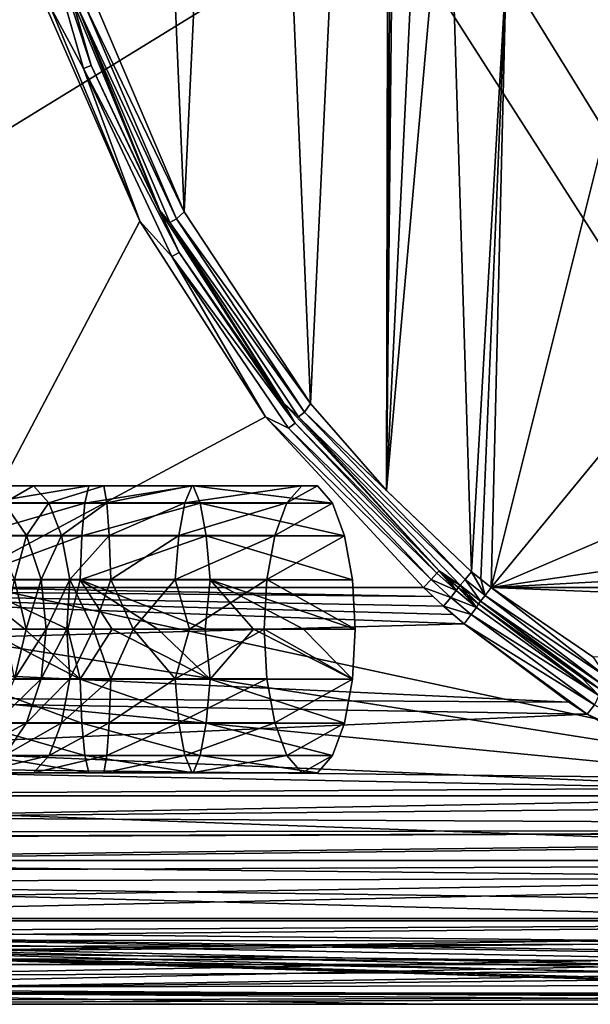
# Model space of a CAD drawing. Extents: x 0 to 500, y -78 to 1786.
# Tile 8 of 195: x 34 to 48, y -78 to -54. Entities that reach past the tile are written whole.
import ezdxf

# ---------------------------------------------------------------- set-up
doc = ezdxf.new("R2010")
doc.units = 0
doc.header["$LTSCALE"] = 52.148148
for name, color, linetype in [('308', 7, 'CONTINUOUS'), ('309', 7, 'CONTINUOUS'), ('311', 7, 'CONTINUOUS'), ('314', 7, 'CONTINUOUS'), ('318', 7, 'CONTINUOUS'), ('327', 7, 'CONTINUOUS'), ('328', 7, 'CONTINUOUS'), ('331', 7, 'CONTINUOUS'), ('337', 7, 'CONTINUOUS'), ('340', 7, 'CONTINUOUS'), ('341', 7, 'CONTINUOUS'), ('353', 7, 'CONTINUOUS'), ('354', 7, 'CONTINUOUS'), ('355', 7, 'CONTINUOUS'), ('356', 7, 'CONTINUOUS'), ('364', 7, 'CONTINUOUS'), ('429', 7, 'CONTINUOUS'), ('430', 7, 'CONTINUOUS'), ('432', 7, 'CONTINUOUS'), ('435', 7, 'CONTINUOUS'), ('441', 7, 'CONTINUOUS'), ('453', 7, 'CONTINUOUS'), ('462', 7, 'CONTINUOUS'), ('463', 7, 'CONTINUOUS'), ('464', 7, 'CONTINUOUS')]:
    doc.layers.add(name, color=color, linetype=linetype)

msp = doc.modelspace()

# ---------------------------------------------------------------- linework, layer by layer
at = {"layer": '308', "color": 7, "linetype": 'CONTINUOUS'}
for points in [[(32.443, -68, -20), (21, -22.405, -20), (37.075, -59.203, -20), (32.443, -68, -20)], [(37.075, -59.203, -20), (21, -22.405, -20), (34.929, -54.048, -20), (37.075, -59.203, -20)], [(40.092, -63.903, -20), (32.443, -68, -20), (37.075, -59.203, -20), (40.092, -63.903, -20)], [(43.885, -68, -20), (32.443, -68, -20), (40.092, -63.903, -20), (43.885, -68, -20)]]:
    msp.add_3dface(points, dxfattribs=at)
at = {"layer": '309', "color": 7, "linetype": 'CONTINUOUS'}
for points in [[(67.329, -78, -0.025), (6.003, -78, -0.025), (67.329, -78, -9.763), (67.329, -78, -0.025)], [(6.003, -78, -0.025), (21, -78, -10), (44.039, -78, -10), (6.003, -78, -0.025)], [(67.329, -78, -9.763), (6.003, -78, -0.025), (67.202, -78, -9.884), (67.329, -78, -9.763)], [(67.202, -78, -9.884), (6.003, -78, -0.025), (67.079, -78, -10), (67.202, -78, -9.884)], [(67.079, -78, -10), (6.003, -78, -0.025), (44.039, -78, -10), (67.079, -78, -10)]]:
    msp.add_3dface(points, dxfattribs=at)
at = {"layer": '311', "color": 7, "linetype": 'CONTINUOUS'}
for points in [[(100, -76, -0.025), (3, -76, -0.025), (100, -77, -0.025), (100, -76, -0.025)], [(67.879, -77.476, -0.025), (3, -76, -0.025), (67.861, -77.59, -0.025), (67.879, -77.476, -0.025)], [(3, -76, -0.025), (67.879, -77.476, -0.025), (67.953, -77.236, -0.025), (3, -76, -0.025)], [(67.861, -77.59, -0.025), (3, -76, -0.025), (67.792, -77.748, -0.025), (67.861, -77.59, -0.025)], [(67.792, -77.748, -0.025), (3, -76, -0.025), (67.6, -77.929, -0.025), (67.792, -77.748, -0.025)], [(67.6, -77.929, -0.025), (3, -76, -0.025), (67.469, -77.982, -0.025), (67.6, -77.929, -0.025)], [(67.469, -77.982, -0.025), (3, -76, -0.025), (67.329, -78, -0.025), (67.469, -77.982, -0.025)], [(67.329, -78, -0.025), (3, -76, -0.025), (6.003, -78, -0.025), (67.329, -78, -0.025)], [(100, -77, -0.025), (3, -76, -0.025), (68.378, -77, -0.025), (100, -77, -0.025)], [(68.378, -77, -0.025), (3, -76, -0.025), (68.135, -77.063, -0.025), (68.378, -77, -0.025)], [(68.135, -77.063, -0.025), (3, -76, -0.025), (67.953, -77.236, -0.025), (68.135, -77.063, -0.025)]]:
    msp.add_3dface(points, dxfattribs=at)
at = {"layer": '314', "color": 7, "linetype": 'CONTINUOUS'}
for points in [[(3, -76, -0.025), (100, -76, -0.025), (3, -76), (3, -76, -0.025)], [(3, -76), (100, -76, -0.025), (100, -76), (3, -76)]]:
    msp.add_3dface(points, dxfattribs=at)
at = {"layer": '318', "color": 7, "linetype": 'CONTINUOUS'}
for points in [[(21, -69.528, -19.883), (21, -68, -20), (44.856, -68.867, -19.962), (21, -69.528, -19.883)], [(21, -68, -20), (32.443, -68, -20), (44.113, -68.216, -19.998), (21, -68, -20)], [(44.856, -68.867, -19.962), (21, -68, -20), (44.589, -68.643, -19.979), (44.856, -68.867, -19.962)], [(44.589, -68.643, -19.979), (21, -68, -20), (44.357, -68.443, -19.99), (44.589, -68.643, -19.979)], [(44.357, -68.443, -19.99), (21, -68, -20), (44.113, -68.216, -19.998), (44.357, -68.443, -19.99)], [(32.443, -68, -20), (43.885, -68, -20), (44.113, -68.216, -19.998), (32.443, -68, -20)], [(47.366, -70.746, -19.616), (21, -69.528, -19.883), (44.856, -68.867, -19.962), (47.366, -70.746, -19.616)], [(21, -70.588, -19.659), (21, -69.528, -19.883), (47.366, -70.746, -19.616), (21, -70.588, -19.659)], [(21, -72.232, -19.061), (21, -70.588, -19.659), (47.803, -71.034, -19.529), (21, -72.232, -19.061)], [(47.803, -71.034, -19.529), (21, -70.588, -19.659), (47.366, -70.746, -19.616), (47.803, -71.034, -19.529)], [(50.457, -72.562, -18.899), (21, -72.232, -19.061), (47.803, -71.034, -19.529), (50.457, -72.562, -18.899)], [(21, -73, -18.66), (21, -72.232, -19.061), (50.96, -72.813, -18.765), (21, -73, -18.66)], [(50.96, -72.813, -18.765), (21, -72.232, -19.061), (50.457, -72.562, -18.899), (50.96, -72.813, -18.765)], [(54.303, -74.207, -17.841), (21, -73, -18.66), (50.96, -72.813, -18.765), (54.303, -74.207, -17.841)], [(21, -74.597, -17.515), (21, -73, -18.66), (54.303, -74.207, -17.841), (21, -74.597, -17.515)], [(56.475, -74.963, -17.177), (21, -74.597, -17.515), (54.303, -74.207, -17.841), (56.475, -74.963, -17.177)], [(21, -75.071, -17.071), (21, -74.597, -17.515), (56.475, -74.963, -17.177), (21, -75.071, -17.071)], [(58.272, -75.584, -16.518), (21, -75.071, -17.071), (56.475, -74.963, -17.177), (58.272, -75.584, -16.518)], [(21, -76.436, -15.369), (21, -75.071, -17.071), (59.758, -76.092, -15.875), (21, -76.436, -15.369)], [(59.758, -76.092, -15.875), (21, -75.071, -17.071), (58.272, -75.584, -16.518), (59.758, -76.092, -15.875)], [(60.983, -76.507, -15.256), (21, -76.436, -15.369), (59.758, -76.092, -15.875), (60.983, -76.507, -15.256)], [(21, -76.66, -15), (21, -76.436, -15.369), (60.983, -76.507, -15.256), (21, -76.66, -15)], [(62.808, -77.117, -14.109), (21, -76.66, -15), (60.983, -76.507, -15.256), (62.808, -77.117, -14.109)], [(21, -77.602, -12.795), (21, -76.66, -15), (64.065, -77.528, -13.037), (21, -77.602, -12.795)], [(64.065, -77.528, -13.037), (21, -76.66, -15), (62.808, -77.117, -14.109), (64.065, -77.528, -13.037)], [(21, -77.602, -12.795), (64.065, -77.528, -13.037), (65.475, -77.869, -11.611), (21, -77.602, -12.795)], [(21, -77.659, -12.588), (21, -77.602, -12.795), (65.475, -77.869, -11.611), (21, -77.659, -12.588)], [(21, -78, -10), (21, -77.659, -12.588), (44.039, -78, -10), (21, -78, -10)], [(21, -77.659, -12.588), (67.079, -78, -10), (44.039, -78, -10), (21, -77.659, -12.588)], [(67.079, -78, -10), (21, -77.659, -12.588), (65.475, -77.869, -11.611), (67.079, -78, -10)]]:
    msp.add_3dface(points, dxfattribs=at)
at = {"layer": '327', "color": 7, "linetype": 'CONTINUOUS'}
for points in [[(100.604, -16.006), (3, -14.041), (100, -76), (100.604, -16.006)], [(3, -14.041), (3, -76), (100, -76), (3, -14.041)]]:
    msp.add_3dface(points, dxfattribs=at)
at = {"layer": '328', "color": 7, "linetype": 'CONTINUOUS'}
for points in [[(43.432, -22.856, -19), (44, -45, -19), (42.994, -65.669, -19), (43.432, -22.856, -19)], [(43.26, -23.022, -19), (43.432, -22.856, -19), (42.994, -65.669, -19), (43.26, -23.022, -19)], [(43.084, -23.194, -19), (43.26, -23.022, -19), (42.994, -65.669, -19), (43.084, -23.194, -19)], [(39.633, -27.49, -19), (43.084, -23.194, -19), (41.174, -63.583, -19), (39.633, -27.49, -19)], [(41.174, -63.583, -19), (43.084, -23.194, -19), (42.994, -65.669, -19), (41.174, -63.583, -19)], [(37.006, -32.334, -19), (39.633, -27.49, -19), (38.144, -58.98, -19), (37.006, -32.334, -19)], [(38.144, -58.98, -19), (39.633, -27.49, -19), (41.174, -63.583, -19), (38.144, -58.98, -19)], [(35.986, -53.91, -19), (37.006, -32.334, -19), (38.144, -58.98, -19), (35.986, -53.91, -19)], [(44, -45, -19), (44.463, -49.139, -19), (42.994, -65.669, -19), (44, -45, -19)], [(42.994, -65.669, -19), (44.463, -49.139, -19), (45.035, -67.619, -19), (42.994, -65.669, -19)], [(44.463, -49.139, -19), (45.866, -53.193, -19), (45.035, -67.619, -19), (44.463, -49.139, -19)], [(45.035, -67.619, -19), (45.866, -53.193, -19), (45.256, -67.799, -19), (45.035, -67.619, -19)], [(45.256, -67.799, -19), (45.866, -53.193, -19), (45.506, -68, -19), (45.256, -67.799, -19)], [(45.866, -53.193, -19), (48.24, -57.053, -19), (45.506, -68, -19), (45.866, -53.193, -19)], [(48.24, -57.053, -19), (51.614, -60.566, -19), (45.506, -68, -19), (48.24, -57.053, -19)], [(51.614, -60.566, -19), (55.967, -63.527, -19), (45.506, -68, -19), (51.614, -60.566, -19)], [(55.967, -63.527, -19), (61.178, -65.698, -19), (45.506, -68, -19), (55.967, -63.527, -19)], [(61.178, -65.698, -19), (66.988, -66.852, -19), (45.506, -68, -19), (61.178, -65.698, -19)], [(45.506, -68, -19), (66.988, -66.852, -19), (72.753, -68, -19), (45.506, -68, -19)]]:
    msp.add_3dface(points, dxfattribs=at)
at = {"layer": '331', "color": 7, "linetype": 'CONTINUOUS'}
for points in [[(45.506, -68, -19), (72.753, -68, -19), (100, -70.195, -18.728), (45.506, -68, -19)], [(45.506, -68, -19), (100, -70.195, -18.728), (47.943, -69.662, -18.845), (45.506, -68, -19)]]:
    msp.add_3dface(points, dxfattribs=at)
at = {"layer": '337', "color": 7, "linetype": 'CONTINUOUS'}
for points in [[(35.452, -53.882, -19.476), (35.597, -54.09, -19.237), (37.561, -58.948, -19.476), (35.452, -53.882, -19.476)], [(37.958, -59.149, -19.063), (35.597, -54.09, -19.237), (35.77, -54.033, -19.063), (37.958, -59.149, -19.063)], [(35.597, -54.09, -19.237), (37.799, -59.236, -19.237), (37.561, -58.948, -19.476), (35.597, -54.09, -19.237)], [(37.799, -59.236, -19.237), (35.597, -54.09, -19.237), (37.958, -59.149, -19.063), (37.799, -59.236, -19.237)], [(35.986, -53.91, -19), (38.144, -58.98, -19), (35.77, -54.033, -19.063), (35.986, -53.91, -19)], [(38.144, -58.98, -19), (37.958, -59.149, -19.063), (35.77, -54.033, -19.063), (38.144, -58.98, -19)], [(37.561, -58.948, -19.476), (37.799, -59.236, -19.237), (40.526, -63.566, -19.476), (37.561, -58.948, -19.476)], [(38.144, -58.98, -19), (41.174, -63.583, -19), (37.958, -59.149, -19.063), (38.144, -58.98, -19)], [(41.027, -63.789, -19.063), (37.799, -59.236, -19.237), (37.958, -59.149, -19.063), (41.027, -63.789, -19.063)], [(37.799, -59.236, -19.237), (40.886, -63.904, -19.237), (40.526, -63.566, -19.476), (37.799, -59.236, -19.237)], [(40.886, -63.904, -19.237), (37.799, -59.236, -19.237), (41.027, -63.789, -19.063), (40.886, -63.904, -19.237)], [(41.174, -63.583, -19), (41.027, -63.789, -19.063), (37.958, -59.149, -19.063), (41.174, -63.583, -19)], [(40.886, -63.904, -19.237), (44.254, -67.593, -19.476), (40.526, -63.566, -19.476), (40.886, -63.904, -19.237)], [(44.878, -67.804, -19.063), (40.886, -63.904, -19.237), (41.027, -63.789, -19.063), (44.878, -67.804, -19.063)], [(41.174, -63.583, -19), (42.994, -65.669, -19), (41.027, -63.789, -19.063), (41.174, -63.583, -19)], [(42.994, -65.669, -19), (45.035, -67.619, -19), (41.027, -63.789, -19.063), (42.994, -65.669, -19)], [(41.027, -63.789, -19.063), (45.035, -67.619, -19), (44.88, -67.802, -19.062), (41.027, -63.789, -19.063)], [(44.878, -67.804, -19.063), (41.027, -63.789, -19.063), (44.88, -67.802, -19.062), (44.878, -67.804, -19.063)], [(44.76, -67.943, -19.237), (44.254, -67.593, -19.476), (40.886, -63.904, -19.237), (44.76, -67.943, -19.237)], [(44.76, -67.943, -19.237), (40.886, -63.904, -19.237), (44.762, -67.941, -19.233), (44.76, -67.943, -19.237)], [(44.762, -67.941, -19.233), (40.886, -63.904, -19.237), (44.878, -67.804, -19.063), (44.762, -67.941, -19.233)], [(44.476, -67.791, -19.475), (44.254, -67.593, -19.476), (44.76, -67.943, -19.237), (44.476, -67.791, -19.475)], [(44.712, -67.999, -19.472), (44.476, -67.791, -19.475), (44.76, -67.943, -19.237), (44.712, -67.999, -19.472)]]:
    msp.add_3dface(points, dxfattribs=at)
at = {"layer": '340', "color": 7, "linetype": 'CONTINUOUS'}
for points in [[(45.506, -68, -19), (48.28, -70.151, -18.803), (45.358, -68.187, -19.06), (45.506, -68, -19)], [(45.506, -68, -19), (47.943, -69.662, -18.845), (48.28, -70.151, -18.803), (45.506, -68, -19)], [(45.358, -68.187, -19.06), (48.178, -70.332, -18.933), (45.246, -68.328, -19.227), (45.358, -68.187, -19.06)], [(48.28, -70.151, -18.803), (48.178, -70.332, -18.933), (45.358, -68.187, -19.06), (48.28, -70.151, -18.803)], [(47.668, -70.154, -19.218), (45.197, -68.39, -19.459), (45.246, -68.328, -19.227), (47.668, -70.154, -19.218)], [(48.1, -70.427, -19.15), (47.668, -70.154, -19.218), (45.246, -68.328, -19.227), (48.1, -70.427, -19.15)], [(48.178, -70.332, -18.933), (48.1, -70.427, -19.15), (45.246, -68.328, -19.227), (48.178, -70.332, -18.933)]]:
    msp.add_3dface(points, dxfattribs=at)
at = {"layer": '341', "color": 7, "linetype": 'CONTINUOUS'}
for points in [[(44.762, -67.941, -19.233), (44.878, -67.804, -19.063), (45.246, -68.328, -19.227), (44.762, -67.941, -19.233)], [(44.878, -67.804, -19.063), (44.88, -67.802, -19.062), (45.246, -68.328, -19.227), (44.878, -67.804, -19.063)], [(44.88, -67.802, -19.062), (45.035, -67.619, -19), (45.358, -68.187, -19.06), (44.88, -67.802, -19.062)], [(44.88, -67.802, -19.062), (45.358, -68.187, -19.06), (45.246, -68.328, -19.227), (44.88, -67.802, -19.062)], [(45.035, -67.619, -19), (45.256, -67.799, -19), (45.358, -68.187, -19.06), (45.035, -67.619, -19)], [(45.256, -67.799, -19), (45.506, -68, -19), (45.358, -68.187, -19.06), (45.256, -67.799, -19)], [(44.712, -67.999, -19.472), (44.76, -67.943, -19.237), (44.938, -68.184, -19.467), (44.712, -67.999, -19.472)], [(44.76, -67.943, -19.237), (44.762, -67.941, -19.233), (45.197, -68.39, -19.459), (44.76, -67.943, -19.237)], [(44.76, -67.943, -19.237), (45.197, -68.39, -19.459), (44.938, -68.184, -19.467), (44.76, -67.943, -19.237)], [(45.197, -68.39, -19.459), (44.762, -67.941, -19.233), (45.246, -68.328, -19.227), (45.197, -68.39, -19.459)]]:
    msp.add_3dface(points, dxfattribs=at)
at = {"layer": '353', "color": 7, "linetype": 'CONTINUOUS'}
for points in [[(35.914, -55.468, -19.74), (34.35, -50.748, -19.931), (34.546, -50.708, -19.74), (35.914, -55.468, -19.74)], [(35.727, -55.539, -19.931), (34.929, -54.048, -20), (34.35, -50.748, -19.931), (35.727, -55.539, -19.931)], [(35.727, -55.539, -19.931), (34.35, -50.748, -19.931), (35.914, -55.468, -19.74), (35.727, -55.539, -19.931)], [(35.452, -53.882, -19.476), (35.914, -55.468, -19.74), (34.546, -50.708, -19.74), (35.452, -53.882, -19.476)], [(37.075, -59.203, -20), (34.929, -54.048, -20), (35.727, -55.539, -19.931), (37.075, -59.203, -20)], [(35.452, -53.882, -19.476), (37.561, -58.948, -19.476), (35.914, -55.468, -19.74), (35.452, -53.882, -19.476)], [(38.017, -59.953, -19.74), (35.727, -55.539, -19.931), (35.914, -55.468, -19.74), (38.017, -59.953, -19.74)], [(37.561, -58.948, -19.476), (38.017, -59.953, -19.74), (35.914, -55.468, -19.74), (37.561, -58.948, -19.476)], [(37.843, -60.052, -19.931), (37.075, -59.203, -20), (35.727, -55.539, -19.931), (37.843, -60.052, -19.931)], [(37.843, -60.052, -19.931), (35.727, -55.539, -19.931), (38.017, -59.953, -19.74), (37.843, -60.052, -19.931)], [(37.561, -58.948, -19.476), (40.526, -63.566, -19.476), (38.017, -59.953, -19.74), (37.561, -58.948, -19.476)], [(40.092, -63.903, -20), (37.075, -59.203, -20), (37.843, -60.052, -19.931), (40.092, -63.903, -20)], [(40.802, -64.049, -19.74), (37.843, -60.052, -19.931), (38.017, -59.953, -19.74), (40.802, -64.049, -19.74)], [(40.526, -63.566, -19.476), (40.802, -64.049, -19.74), (38.017, -59.953, -19.74), (40.526, -63.566, -19.476)], [(40.646, -64.174, -19.931), (40.092, -63.903, -20), (37.843, -60.052, -19.931), (40.646, -64.174, -19.931)], [(40.646, -64.174, -19.931), (37.843, -60.052, -19.931), (40.802, -64.049, -19.74), (40.646, -64.174, -19.931)], [(40.526, -63.566, -19.476), (44.254, -67.593, -19.476), (40.802, -64.049, -19.74), (40.526, -63.566, -19.476)], [(43.885, -68, -20), (40.092, -63.903, -20), (44.065, -67.802, -19.931), (43.885, -68, -20)], [(44.065, -67.802, -19.931), (40.092, -63.903, -20), (40.646, -64.174, -19.931), (44.065, -67.802, -19.931)], [(44.199, -67.653, -19.74), (40.646, -64.174, -19.931), (40.802, -64.049, -19.74), (44.199, -67.653, -19.74)], [(44.065, -67.802, -19.931), (40.646, -64.174, -19.931), (44.199, -67.653, -19.74), (44.065, -67.802, -19.931)], [(44.254, -67.593, -19.476), (44.199, -67.653, -19.74), (40.802, -64.049, -19.74), (44.254, -67.593, -19.476)]]:
    msp.add_3dface(points, dxfattribs=at)
at = {"layer": '354', "color": 7, "linetype": 'CONTINUOUS'}
for points in [[(43.885, -68, -20), (44.065, -67.802, -19.931), (44.533, -68.233, -19.928), (43.885, -68, -20)], [(44.065, -67.802, -19.931), (44.199, -67.653, -19.74), (44.663, -68.071, -19.738), (44.065, -67.802, -19.931)], [(44.533, -68.233, -19.928), (44.065, -67.802, -19.931), (44.663, -68.071, -19.738), (44.533, -68.233, -19.928)], [(44.199, -67.653, -19.74), (44.254, -67.593, -19.476), (44.663, -68.071, -19.738), (44.199, -67.653, -19.74)], [(44.254, -67.593, -19.476), (44.476, -67.791, -19.475), (44.663, -68.071, -19.738), (44.254, -67.593, -19.476)], [(44.476, -67.791, -19.475), (44.712, -67.999, -19.472), (44.663, -68.071, -19.738), (44.476, -67.791, -19.475)], [(43.885, -68, -20), (44.357, -68.443, -19.99), (44.113, -68.216, -19.998), (43.885, -68, -20)], [(44.357, -68.443, -19.99), (43.885, -68, -20), (44.533, -68.233, -19.928), (44.357, -68.443, -19.99)]]:
    msp.add_3dface(points, dxfattribs=at)
at = {"layer": '355', "color": 7, "linetype": 'CONTINUOUS'}
for points in [[(44.663, -68.071, -19.738), (44.712, -67.999, -19.472), (45.149, -68.473, -19.725), (44.663, -68.071, -19.738)], [(44.712, -67.999, -19.472), (44.938, -68.184, -19.467), (45.149, -68.473, -19.725), (44.712, -67.999, -19.472)], [(44.357, -68.443, -19.99), (44.533, -68.233, -19.928), (45.025, -68.648, -19.909), (44.357, -68.443, -19.99)], [(44.533, -68.233, -19.928), (44.663, -68.071, -19.738), (45.149, -68.473, -19.725), (44.533, -68.233, -19.928)], [(45.025, -68.648, -19.909), (44.533, -68.233, -19.928), (45.149, -68.473, -19.725), (45.025, -68.648, -19.909)], [(44.938, -68.184, -19.467), (45.197, -68.39, -19.459), (45.149, -68.473, -19.725), (44.938, -68.184, -19.467)], [(44.856, -68.867, -19.962), (44.589, -68.643, -19.979), (44.357, -68.443, -19.99), (44.856, -68.867, -19.962)], [(44.856, -68.867, -19.962), (44.357, -68.443, -19.99), (45.025, -68.648, -19.909), (44.856, -68.867, -19.962)]]:
    msp.add_3dface(points, dxfattribs=at)
at = {"layer": '356', "color": 7, "linetype": 'CONTINUOUS'}
for points in [[(45.025, -68.648, -19.909), (45.149, -68.473, -19.725), (48.089, -70.589, -19.385), (45.025, -68.648, -19.909)], [(45.149, -68.473, -19.725), (45.197, -68.39, -19.459), (48.089, -70.589, -19.385), (45.149, -68.473, -19.725)], [(45.197, -68.39, -19.459), (47.668, -70.154, -19.218), (48.089, -70.589, -19.385), (45.197, -68.39, -19.459)], [(44.856, -68.867, -19.962), (45.025, -68.648, -19.909), (47.981, -70.811, -19.524), (44.856, -68.867, -19.962)], [(47.981, -70.811, -19.524), (45.025, -68.648, -19.909), (48.089, -70.589, -19.385), (47.981, -70.811, -19.524)], [(47.803, -71.034, -19.529), (47.366, -70.746, -19.616), (44.856, -68.867, -19.962), (47.803, -71.034, -19.529)], [(47.803, -71.034, -19.529), (44.856, -68.867, -19.962), (47.981, -70.811, -19.524), (47.803, -71.034, -19.529)], [(47.668, -70.154, -19.218), (48.1, -70.427, -19.15), (48.089, -70.589, -19.385), (47.668, -70.154, -19.218)], [(47.803, -71.034, -19.529), (47.981, -70.811, -19.524), (51.126, -72.584, -18.808), (47.803, -71.034, -19.529)], [(50.96, -72.813, -18.765), (50.457, -72.562, -18.899), (47.803, -71.034, -19.529), (50.96, -72.813, -18.765)], [(50.96, -72.813, -18.765), (47.803, -71.034, -19.529), (51.126, -72.584, -18.808), (50.96, -72.813, -18.765)]]:
    msp.add_3dface(points, dxfattribs=at)
at = {"layer": '364', "color": 7, "linetype": 'CONTINUOUS'}
msp.add_3dface([(48.24, -57.053, -19), (45.866, -53.193, -19), (48.663, -54.156, -17), (48.24, -57.053, -19)], dxfattribs=at)
at = {"layer": '429', "color": 7, "linetype": 'CONTINUOUS'}
for points in [[(31.067, -67.493, 20), (56.583, -73, 20), (21, -17.404, 20), (31.067, -67.493, 20)], [(21, -17.404, 20), (56.583, -73, 20), (60.772, -18.205, 20), (21, -17.404, 20)], [(31.314, -69.004, 20), (56.583, -73, 20), (31.067, -67.493, 20), (31.314, -69.004, 20)], [(31.064, -70.514, 20), (56.583, -73, 20), (31.314, -69.004, 20), (31.064, -70.514, 20)], [(30.334, -71.888, 20), (56.583, -73, 20), (31.064, -70.514, 20), (30.334, -71.888, 20)], [(29.165, -73, 20), (56.583, -73, 20), (30.334, -71.888, 20), (29.165, -73, 20)]]:
    msp.add_3dface(points, dxfattribs=at)
at = {"layer": '430', "color": 7, "linetype": 'CONTINUOUS'}
for points in [[(6, -78, 0.025), (100, -78, 0.025), (6.131, -78, 1.981), (6, -78, 0.025)], [(100, -78, 0.025), (6.517, -78, 3.902), (6.131, -78, 1.981), (100, -78, 0.025)], [(100, -78, 0.025), (7.149, -78, 5.758), (6.517, -78, 3.902), (100, -78, 0.025)], [(100, -78, 0.025), (8.018, -78, 7.514), (7.149, -78, 5.758), (100, -78, 0.025)], [(100, -78, 0.025), (9.109, -78, 9.143), (8.018, -78, 7.514), (100, -78, 0.025)], [(100, -78, 0.025), (10.402, -78, 10.615), (9.109, -78, 9.143), (100, -78, 0.025)], [(100, -78, 0.025), (11.877, -78, 11.907), (10.402, -78, 10.615), (100, -78, 0.025)], [(100, -78, 0.025), (13.507, -78, 12.995), (11.877, -78, 11.907), (100, -78, 0.025)], [(100, -78, 0.025), (15.266, -78, 13.861), (13.507, -78, 12.995), (100, -78, 0.025)], [(100, -78, 0.025), (17.122, -78, 14.49), (15.266, -78, 13.861), (100, -78, 0.025)], [(100, -78, 0.025), (19.044, -78, 14.872), (17.122, -78, 14.49), (100, -78, 0.025)], [(100, -78, 0.025), (21, -78, 15), (19.044, -78, 14.872), (100, -78, 0.025)], [(21, -78, 15), (100, -78, 0.025), (52.5, -78, 15), (21, -78, 15)]]:
    msp.add_3dface(points, dxfattribs=at)
at = {"layer": '432', "color": 7, "linetype": 'CONTINUOUS'}
for points in [[(3, -76, 0.025), (100, -76, 0.025), (3.064, -77.047, 0.025), (3, -76, 0.025)], [(3.064, -77.047, 0.025), (100, -76, 0.025), (4.459, -77.757, 0.025), (3.064, -77.047, 0.025)], [(4.459, -77.757, 0.025), (100, -76, 0.025), (6, -78, 0.025), (4.459, -77.757, 0.025)], [(6, -78, 0.025), (100, -76, 0.025), (100, -76.5, 0.025), (6, -78, 0.025)], [(100, -78, 0.025), (6, -78, 0.025), (100, -76.5, 0.025), (100, -78, 0.025)]]:
    msp.add_3dface(points, dxfattribs=at)
at = {"layer": '435', "color": 7, "linetype": 'CONTINUOUS'}
for points in [[(100, -76, 0.025), (3, -76, 0.025), (100, -76), (100, -76, 0.025)], [(3, -76, 0.025), (3, -76), (100, -76), (3, -76, 0.025)]]:
    msp.add_3dface(points, dxfattribs=at)
at = {"layer": '441', "color": 7, "linetype": 'CONTINUOUS'}
for points in [[(84, -73, 20), (56.583, -73, 20), (28.213, -73.516, 19.973), (84, -73, 20)], [(84, -73, 20), (28.213, -73.516, 19.973), (84, -73.787, 19.938), (84, -73, 20)], [(56.583, -73, 20), (29.165, -73, 20), (28.213, -73.516, 19.973), (56.583, -73, 20)], [(28.213, -73.516, 19.973), (27.032, -73.871, 19.924), (84, -73.787, 19.938), (28.213, -73.516, 19.973)], [(25.673, -74, 19.899), (21, -74.545, 19.755), (84, -73.787, 19.938), (25.673, -74, 19.899)], [(84, -73.787, 19.938), (21, -74.545, 19.755), (84, -74.55, 19.754), (84, -73.787, 19.938)], [(26.23, -73.979, 19.903), (25.673, -74, 19.899), (84, -73.787, 19.938), (26.23, -73.979, 19.903)], [(27.032, -73.871, 19.924), (26.23, -73.979, 19.903), (84, -73.787, 19.938), (27.032, -73.871, 19.924)], [(21, -74.545, 19.755), (21, -74.82, 19.657), (84, -74.55, 19.754), (21, -74.545, 19.755)], [(21, -75.587, 19.279), (21, -75.94, 19.044), (84, -74.55, 19.754), (21, -75.587, 19.279)], [(84, -74.55, 19.754), (21, -75.94, 19.044), (84, -75.942, 19.043), (84, -74.55, 19.754)], [(21, -74.82, 19.657), (21, -75.587, 19.279), (84, -74.55, 19.754), (21, -74.82, 19.657)], [(21, -75.94, 19.044), (21, -76.278, 18.776), (84, -75.942, 19.043), (21, -75.94, 19.044)], [(21, -76.278, 18.776), (21, -76.873, 18.162), (84, -75.942, 19.043), (21, -76.278, 18.776)], [(84, -75.942, 19.043), (21, -76.873, 18.162), (84, -77.046, 17.937), (84, -75.942, 19.043)], [(21, -76.873, 18.162), (21, -77.047, 17.936), (84, -77.046, 17.937), (21, -76.873, 18.162)], [(21, -77.355, 17.456), (21, -77.71, 16.679), (84, -77.046, 17.937), (21, -77.355, 17.456)], [(84, -77.046, 17.937), (21, -77.71, 16.679), (84, -77.755, 16.545), (84, -77.046, 17.937)], [(21, -77.047, 17.936), (21, -77.355, 17.456), (84, -77.046, 17.937), (21, -77.047, 17.936)], [(21, -77.71, 16.679), (21, -77.757, 16.541), (84, -77.755, 16.545), (21, -77.71, 16.679)], [(21, -77.927, 15.852), (21, -78, 15), (84, -77.755, 16.545), (21, -77.927, 15.852)], [(21, -78, 15), (52.5, -78, 15), (84, -77.755, 16.545), (21, -78, 15)], [(21, -77.757, 16.541), (21, -77.927, 15.852), (84, -77.755, 16.545), (21, -77.757, 16.541)]]:
    msp.add_3dface(points, dxfattribs=at)
at = {"layer": '453', "color": 7, "linetype": 'CONTINUOUS'}
for points in [[(3, -14.041), (100.604, -16.006), (3, -76), (3, -14.041)], [(3, -76), (100.604, -16.006), (100, -76), (3, -76)]]:
    msp.add_3dface(points, dxfattribs=at)
at = {"layer": '462', "color": 7, "linetype": 'CONTINUOUS'}
for points in [[(40.962, -65.553, 29.976), (41.341, -65.554, 31.132), (40.605, -65.968, 28.889), (40.962, -65.553, 29.976)], [(41.341, -65.554, 31.132), (41.697, -65.972, 32.218), (40.605, -65.968, 28.889), (41.341, -65.554, 31.132)], [(40.605, -65.968, 28.889), (41.697, -65.972, 32.218), (40.314, -66.749, 28.003), (40.605, -65.968, 28.889)], [(41.697, -65.972, 32.218), (41.988, -66.756, 33.102), (40.314, -66.749, 28.003), (41.697, -65.972, 32.218)], [(40.314, -66.749, 28.003), (41.988, -66.756, 33.102), (40.124, -67.803, 27.425), (40.314, -66.749, 28.003)], [(41.988, -66.756, 33.102), (42.177, -67.811, 33.678), (40.124, -67.803, 27.425), (41.988, -66.756, 33.102)], [(40.124, -67.803, 27.425), (42.241, -69, 33.875), (40.059, -69, 27.225), (40.124, -67.803, 27.425)], [(42.177, -67.811, 33.678), (42.241, -69, 33.875), (40.124, -67.803, 27.425), (42.177, -67.811, 33.678)], [(40.059, -69, 27.225), (42.241, -69, 33.875), (42.176, -70.197, 33.675), (40.059, -69, 27.225)], [(40.123, -70.189, 27.422), (40.059, -69, 27.225), (42.176, -70.197, 33.675), (40.123, -70.189, 27.422)], [(40.312, -71.244, 27.998), (40.123, -70.189, 27.422), (42.176, -70.197, 33.675), (40.312, -71.244, 27.998)], [(41.986, -71.251, 33.097), (40.312, -71.244, 27.998), (42.176, -70.197, 33.675), (41.986, -71.251, 33.097)], [(40.603, -72.028, 28.882), (40.312, -71.244, 27.998), (41.986, -71.251, 33.097), (40.603, -72.028, 28.882)], [(41.695, -72.032, 32.211), (40.603, -72.028, 28.882), (41.986, -71.251, 33.097), (41.695, -72.032, 32.211)], [(40.959, -72.446, 29.968), (40.603, -72.028, 28.882), (41.695, -72.032, 32.211), (40.959, -72.446, 29.968)], [(41.338, -72.447, 31.124), (40.959, -72.446, 29.968), (41.695, -72.032, 32.211), (41.338, -72.447, 31.124)]]:
    msp.add_3dface(points, dxfattribs=at)
at = {"layer": '463', "color": 7, "linetype": 'CONTINUOUS'}
for points in [[(35.645, -70.197, 34.605), (33.332, -69, 34.348), (32.835, -70.197, 33.944), (35.645, -70.197, 34.605)], [(34.32, -69, 34.616), (33.332, -69, 34.348), (35.645, -70.197, 34.605), (34.32, -69, 34.616)], [(34.352, -69, 26.946), (34.073, -70.189, 26.952), (33.85, -69, 26.333), (34.352, -69, 26.946)], [(34.709, -70.189, 27.528), (34.073, -70.189, 26.952), (34.828, -69, 27.358), (34.709, -70.189, 27.528)], [(34.828, -69, 27.358), (34.073, -70.189, 26.952), (34.352, -69, 26.946), (34.828, -69, 27.358)], [(35.35, -69, 34.787), (34.32, -69, 34.616), (35.645, -70.197, 34.605), (35.35, -69, 34.787)], [(35.398, -70.189, 27.878), (34.709, -70.189, 27.528), (35.325, -69, 27.628), (35.398, -70.189, 27.878)], [(35.325, -69, 27.628), (34.709, -70.189, 27.528), (34.828, -69, 27.358), (35.325, -69, 27.628)], [(35.969, -69, 27.807), (35.398, -70.189, 27.878), (35.325, -69, 27.628), (35.969, -69, 27.807)], [(36.416, -69, 34.861), (35.35, -69, 34.787), (35.645, -70.197, 34.605), (36.416, -69, 34.861)], [(36.384, -70.189, 28.063), (35.398, -70.189, 27.878), (35.969, -69, 27.807), (36.384, -70.189, 28.063)], [(38.761, -70.197, 34.501), (36.416, -69, 34.861), (35.645, -70.197, 34.605), (38.761, -70.197, 34.501)], [(36.916, -69, 27.862), (36.384, -70.189, 28.063), (35.969, -69, 27.807), (36.916, -69, 27.862)], [(37.921, -70.189, 27.973), (36.384, -70.189, 28.063), (36.916, -69, 27.862), (37.921, -70.189, 27.973)], [(37.513, -69, 34.842), (36.416, -69, 34.861), (38.761, -70.197, 34.501), (37.513, -69, 34.842)], [(38.267, -69, 27.701), (37.921, -70.189, 27.973), (36.916, -69, 27.862), (38.267, -69, 27.701)], [(38.641, -69, 34.731), (37.513, -69, 34.842), (38.761, -70.197, 34.501), (38.641, -69, 34.731)], [(40.059, -69, 27.225), (40.123, -70.189, 27.422), (37.921, -70.189, 27.973), (40.059, -69, 27.225)], [(40.059, -69, 27.225), (37.921, -70.189, 27.973), (38.267, -69, 27.701), (40.059, -69, 27.225)], [(39.802, -69, 34.533), (38.641, -69, 34.731), (38.761, -70.197, 34.501), (39.802, -69, 34.533)], [(42.176, -70.197, 33.675), (39.802, -69, 34.533), (38.761, -70.197, 34.501), (42.176, -70.197, 33.675)], [(39.802, -69, 34.533), (42.176, -70.197, 33.675), (41, -69, 34.247), (39.802, -69, 34.533)], [(42.176, -70.197, 33.675), (42.241, -69, 33.875), (41, -69, 34.247), (42.176, -70.197, 33.675)], [(35.645, -70.197, 34.605), (32.835, -70.197, 33.944), (35.689, -71.251, 33.998), (35.645, -70.197, 34.605)], [(35.689, -71.251, 33.998), (32.835, -70.197, 33.944), (33.044, -71.251, 33.372), (35.689, -71.251, 33.998)], [(34.363, -71.244, 28.026), (33.62, -71.244, 27.354), (34.709, -70.189, 27.528), (34.363, -71.244, 28.026)], [(34.709, -70.189, 27.528), (33.62, -71.244, 27.354), (34.073, -70.189, 26.952), (34.709, -70.189, 27.528)], [(35.201, -71.244, 28.451), (34.363, -71.244, 28.026), (35.398, -70.189, 27.878), (35.201, -71.244, 28.451)], [(35.398, -70.189, 27.878), (34.363, -71.244, 28.026), (34.709, -70.189, 27.528), (35.398, -70.189, 27.878)], [(36.345, -71.244, 28.667), (35.201, -71.244, 28.451), (36.384, -70.189, 28.063), (36.345, -71.244, 28.667)], [(36.384, -70.189, 28.063), (35.201, -71.244, 28.451), (35.398, -70.189, 27.878), (36.384, -70.189, 28.063)], [(38.761, -70.197, 34.501), (35.645, -70.197, 34.605), (38.667, -71.251, 33.9), (38.761, -70.197, 34.501)], [(38.667, -71.251, 33.9), (35.645, -70.197, 34.605), (35.689, -71.251, 33.998), (38.667, -71.251, 33.9)], [(38.014, -71.244, 28.572), (36.345, -71.244, 28.667), (37.921, -70.189, 27.973), (38.014, -71.244, 28.572)], [(37.921, -70.189, 27.973), (36.345, -71.244, 28.667), (36.384, -70.189, 28.063), (37.921, -70.189, 27.973)], [(40.123, -70.189, 27.422), (38.014, -71.244, 28.572), (37.921, -70.189, 27.973), (40.123, -70.189, 27.422)], [(40.123, -70.189, 27.422), (40.312, -71.244, 27.998), (38.014, -71.244, 28.572), (40.123, -70.189, 27.422)], [(41.986, -71.251, 33.097), (38.761, -70.197, 34.501), (38.667, -71.251, 33.9), (41.986, -71.251, 33.097)], [(41.986, -71.251, 33.097), (42.176, -70.197, 33.675), (38.761, -70.197, 34.501), (41.986, -71.251, 33.097)], [(33.831, -72.028, 28.789), (32.924, -72.028, 27.972), (34.363, -71.244, 28.026), (33.831, -72.028, 28.789)], [(34.363, -71.244, 28.026), (32.924, -72.028, 27.972), (33.62, -71.244, 27.354), (34.363, -71.244, 28.026)], [(35.689, -71.251, 33.998), (33.044, -71.251, 33.372), (35.761, -72.032, 33.068), (35.689, -71.251, 33.998)], [(35.761, -72.032, 33.068), (33.044, -71.251, 33.372), (33.372, -72.032, 32.499), (35.761, -72.032, 33.068)], [(34.899, -72.028, 29.331), (33.831, -72.028, 28.789), (35.201, -71.244, 28.451), (34.899, -72.028, 29.331)], [(35.201, -71.244, 28.451), (33.831, -72.028, 28.789), (34.363, -71.244, 28.026), (35.201, -71.244, 28.451)], [(36.286, -72.028, 29.596), (34.899, -72.028, 29.331), (36.345, -71.244, 28.667), (36.286, -72.028, 29.596)], [(36.345, -71.244, 28.667), (34.899, -72.028, 29.331), (35.201, -71.244, 28.451), (36.345, -71.244, 28.667)], [(38.667, -71.251, 33.9), (35.689, -71.251, 33.998), (38.525, -72.032, 32.978), (38.667, -71.251, 33.9)], [(38.525, -72.032, 32.978), (35.689, -71.251, 33.998), (35.761, -72.032, 33.068), (38.525, -72.032, 32.978)], [(38.158, -72.028, 29.491), (36.286, -72.028, 29.596), (38.014, -71.244, 28.572), (38.158, -72.028, 29.491)], [(38.014, -71.244, 28.572), (36.286, -72.028, 29.596), (36.345, -71.244, 28.667), (38.014, -71.244, 28.572)], [(40.312, -71.244, 27.998), (38.158, -72.028, 29.491), (38.014, -71.244, 28.572), (40.312, -71.244, 27.998)], [(40.312, -71.244, 27.998), (40.603, -72.028, 28.882), (38.158, -72.028, 29.491), (40.312, -71.244, 27.998)], [(41.695, -72.032, 32.211), (38.667, -71.251, 33.9), (38.525, -72.032, 32.978), (41.695, -72.032, 32.211)], [(41.695, -72.032, 32.211), (41.986, -71.251, 33.097), (38.667, -71.251, 33.9), (41.695, -72.032, 32.211)], [(34.528, -72.446, 30.412), (33.178, -72.446, 29.727), (34.899, -72.028, 29.331), (34.528, -72.446, 30.412)], [(34.899, -72.028, 29.331), (33.178, -72.446, 29.727), (33.831, -72.028, 28.789), (34.899, -72.028, 29.331)], [(35.761, -72.032, 33.068), (33.372, -72.032, 32.499), (35.855, -72.447, 31.928), (35.761, -72.032, 33.068)], [(35.855, -72.447, 31.928), (33.372, -72.032, 32.499), (33.783, -72.447, 31.432), (35.855, -72.447, 31.928)], [(36.214, -72.446, 30.736), (34.528, -72.446, 30.412), (36.286, -72.028, 29.596), (36.214, -72.446, 30.736)], [(36.286, -72.028, 29.596), (34.528, -72.446, 30.412), (34.899, -72.028, 29.331), (36.286, -72.028, 29.596)], [(38.525, -72.032, 32.978), (35.761, -72.032, 33.068), (38.353, -72.448, 31.848), (38.525, -72.032, 32.978)], [(38.353, -72.448, 31.848), (35.761, -72.032, 33.068), (35.855, -72.447, 31.928), (38.353, -72.448, 31.848)], [(38.334, -72.446, 30.62), (36.214, -72.446, 30.736), (38.158, -72.028, 29.491), (38.334, -72.446, 30.62)], [(38.158, -72.028, 29.491), (36.214, -72.446, 30.736), (36.286, -72.028, 29.596), (38.158, -72.028, 29.491)], [(40.603, -72.028, 28.882), (38.334, -72.446, 30.62), (38.158, -72.028, 29.491), (40.603, -72.028, 28.882)], [(40.603, -72.028, 28.882), (40.959, -72.446, 29.968), (38.334, -72.446, 30.62), (40.603, -72.028, 28.882)], [(41.338, -72.447, 31.124), (38.525, -72.032, 32.978), (38.353, -72.448, 31.848), (41.338, -72.447, 31.124)], [(41.338, -72.447, 31.124), (41.695, -72.032, 32.211), (38.525, -72.032, 32.978), (41.338, -72.447, 31.124)], [(34.528, -72.446, 30.412), (33.783, -72.447, 31.432), (33.178, -72.446, 29.727), (34.528, -72.446, 30.412)], [(35.855, -72.447, 31.928), (33.783, -72.447, 31.432), (34.528, -72.446, 30.412), (35.855, -72.447, 31.928)], [(36.214, -72.446, 30.736), (35.855, -72.447, 31.928), (34.528, -72.446, 30.412), (36.214, -72.446, 30.736)], [(38.353, -72.448, 31.848), (35.855, -72.447, 31.928), (36.214, -72.446, 30.736), (38.353, -72.448, 31.848)], [(38.334, -72.446, 30.62), (38.353, -72.448, 31.848), (36.214, -72.446, 30.736), (38.334, -72.446, 30.62)], [(40.959, -72.446, 29.968), (38.353, -72.448, 31.848), (38.334, -72.446, 30.62), (40.959, -72.446, 29.968)], [(40.959, -72.446, 29.968), (41.338, -72.447, 31.124), (38.353, -72.448, 31.848), (40.959, -72.446, 29.968)]]:
    msp.add_3dface(points, dxfattribs=at)
at = {"layer": '464', "color": 7, "linetype": 'CONTINUOUS'}
for points in [[(34.525, -65.553, 30.42), (33.173, -65.553, 29.734), (33.78, -65.554, 31.439), (34.525, -65.553, 30.42)], [(33.173, -65.553, 29.734), (34.525, -65.553, 30.42), (33.827, -65.968, 28.795), (33.173, -65.553, 29.734)], [(35.854, -65.554, 31.937), (33.78, -65.554, 31.439), (33.369, -65.972, 32.506), (35.854, -65.554, 31.937)], [(35.76, -65.972, 33.076), (35.854, -65.554, 31.937), (33.369, -65.972, 32.506), (35.76, -65.972, 33.076)], [(35.854, -65.554, 31.937), (34.525, -65.553, 30.42), (33.78, -65.554, 31.439), (35.854, -65.554, 31.937)], [(34.525, -65.553, 30.42), (34.896, -65.968, 29.338), (33.827, -65.968, 28.795), (34.525, -65.553, 30.42)], [(36.213, -65.553, 30.745), (34.525, -65.553, 30.42), (35.854, -65.554, 31.937), (36.213, -65.553, 30.745)], [(34.525, -65.553, 30.42), (36.213, -65.553, 30.745), (34.896, -65.968, 29.338), (34.525, -65.553, 30.42)], [(36.213, -65.553, 30.745), (36.286, -65.968, 29.603), (34.896, -65.968, 29.338), (36.213, -65.553, 30.745)], [(38.355, -65.554, 31.856), (35.854, -65.554, 31.937), (35.76, -65.972, 33.076), (38.355, -65.554, 31.856)], [(38.526, -65.972, 32.986), (38.355, -65.554, 31.856), (35.76, -65.972, 33.076), (38.526, -65.972, 32.986)], [(38.355, -65.554, 31.856), (36.213, -65.553, 30.745), (35.854, -65.554, 31.937), (38.355, -65.554, 31.856)], [(38.335, -65.552, 30.629), (36.213, -65.553, 30.745), (38.355, -65.554, 31.856), (38.335, -65.552, 30.629)], [(36.213, -65.553, 30.745), (38.335, -65.552, 30.629), (36.286, -65.968, 29.603), (36.213, -65.553, 30.745)], [(38.335, -65.552, 30.629), (38.159, -65.968, 29.499), (36.286, -65.968, 29.603), (38.335, -65.552, 30.629)], [(38.335, -65.552, 30.629), (40.962, -65.553, 29.976), (38.159, -65.968, 29.499), (38.335, -65.552, 30.629)], [(40.962, -65.553, 29.976), (40.605, -65.968, 28.889), (38.159, -65.968, 29.499), (40.962, -65.553, 29.976)], [(41.341, -65.554, 31.132), (40.962, -65.553, 29.976), (38.335, -65.552, 30.629), (41.341, -65.554, 31.132)], [(41.341, -65.554, 31.132), (38.335, -65.552, 30.629), (38.355, -65.554, 31.856), (41.341, -65.554, 31.132)], [(41.697, -65.972, 32.218), (41.341, -65.554, 31.132), (38.355, -65.554, 31.856), (41.697, -65.972, 32.218)], [(41.697, -65.972, 32.218), (38.355, -65.554, 31.856), (38.526, -65.972, 32.986), (41.697, -65.972, 32.218)], [(35.76, -65.972, 33.076), (33.369, -65.972, 32.506), (33.042, -66.756, 33.378), (35.76, -65.972, 33.076)], [(35.689, -66.756, 34.004), (35.76, -65.972, 33.076), (33.042, -66.756, 33.378), (35.689, -66.756, 34.004)], [(34.36, -66.749, 28.03), (33.616, -66.749, 27.358), (33.827, -65.968, 28.795), (34.36, -66.749, 28.03)], [(34.896, -65.968, 29.338), (34.36, -66.749, 28.03), (33.827, -65.968, 28.795), (34.896, -65.968, 29.338)], [(35.199, -66.749, 28.456), (34.36, -66.749, 28.03), (34.896, -65.968, 29.338), (35.199, -66.749, 28.456)], [(36.286, -65.968, 29.603), (35.199, -66.749, 28.456), (34.896, -65.968, 29.338), (36.286, -65.968, 29.603)], [(36.345, -66.749, 28.673), (35.199, -66.749, 28.456), (36.286, -65.968, 29.603), (36.345, -66.749, 28.673)], [(38.526, -65.972, 32.986), (35.76, -65.972, 33.076), (35.689, -66.756, 34.004), (38.526, -65.972, 32.986)], [(38.667, -66.756, 33.906), (38.526, -65.972, 32.986), (35.689, -66.756, 34.004), (38.667, -66.756, 33.906)], [(38.159, -65.968, 29.499), (36.345, -66.749, 28.673), (36.286, -65.968, 29.603), (38.159, -65.968, 29.499)], [(38.015, -66.749, 28.577), (36.345, -66.749, 28.673), (38.159, -65.968, 29.499), (38.015, -66.749, 28.577)], [(40.605, -65.968, 28.889), (40.314, -66.749, 28.003), (38.015, -66.749, 28.577), (40.605, -65.968, 28.889)], [(40.605, -65.968, 28.889), (38.015, -66.749, 28.577), (38.159, -65.968, 29.499), (40.605, -65.968, 28.889)], [(41.988, -66.756, 33.102), (41.697, -65.972, 32.218), (38.526, -65.972, 32.986), (41.988, -66.756, 33.102)], [(41.988, -66.756, 33.102), (38.526, -65.972, 32.986), (38.667, -66.756, 33.906), (41.988, -66.756, 33.102)], [(35.689, -66.756, 34.004), (33.042, -66.756, 33.378), (32.834, -67.811, 33.947), (35.689, -66.756, 34.004)], [(35.645, -67.811, 34.608), (35.689, -66.756, 34.004), (32.834, -67.811, 33.947), (35.645, -67.811, 34.608)], [(34.36, -66.749, 28.03), (34.071, -67.803, 26.954), (33.616, -66.749, 27.358), (34.36, -66.749, 28.03)], [(34.708, -67.803, 27.531), (34.071, -67.803, 26.954), (34.36, -66.749, 28.03), (34.708, -67.803, 27.531)], [(35.199, -66.749, 28.456), (34.708, -67.803, 27.531), (34.36, -66.749, 28.03), (35.199, -66.749, 28.456)], [(35.397, -67.803, 27.881), (34.708, -67.803, 27.531), (35.199, -66.749, 28.456), (35.397, -67.803, 27.881)], [(36.345, -66.749, 28.673), (35.397, -67.803, 27.881), (35.199, -66.749, 28.456), (36.345, -66.749, 28.673)], [(36.383, -67.803, 28.066), (35.397, -67.803, 27.881), (36.345, -66.749, 28.673), (36.383, -67.803, 28.066)], [(38.667, -66.756, 33.906), (35.689, -66.756, 34.004), (35.645, -67.811, 34.608), (38.667, -66.756, 33.906)], [(38.761, -67.811, 34.504), (38.667, -66.756, 33.906), (35.645, -67.811, 34.608), (38.761, -67.811, 34.504)], [(38.015, -66.749, 28.577), (36.383, -67.803, 28.066), (36.345, -66.749, 28.673), (38.015, -66.749, 28.577)], [(37.921, -67.803, 27.976), (36.383, -67.803, 28.066), (38.015, -66.749, 28.577), (37.921, -67.803, 27.976)], [(40.314, -66.749, 28.003), (40.124, -67.803, 27.425), (37.921, -67.803, 27.976), (40.314, -66.749, 28.003)], [(40.314, -66.749, 28.003), (37.921, -67.803, 27.976), (38.015, -66.749, 28.577), (40.314, -66.749, 28.003)], [(42.177, -67.811, 33.678), (41.988, -66.756, 33.102), (38.667, -66.756, 33.906), (42.177, -67.811, 33.678)], [(42.177, -67.811, 33.678), (38.667, -66.756, 33.906), (38.761, -67.811, 34.504), (42.177, -67.811, 33.678)], [(33.332, -69, 34.348), (34.32, -69, 34.616), (32.834, -67.811, 33.947), (33.332, -69, 34.348)], [(34.32, -69, 34.616), (35.35, -69, 34.787), (32.834, -67.811, 33.947), (34.32, -69, 34.616)], [(35.35, -69, 34.787), (35.645, -67.811, 34.608), (32.834, -67.811, 33.947), (35.35, -69, 34.787)], [(34.352, -69, 26.946), (33.85, -69, 26.333), (34.071, -67.803, 26.954), (34.352, -69, 26.946)], [(34.708, -67.803, 27.531), (34.352, -69, 26.946), (34.071, -67.803, 26.954), (34.708, -67.803, 27.531)], [(34.828, -69, 27.358), (34.352, -69, 26.946), (34.708, -67.803, 27.531), (34.828, -69, 27.358)], [(35.397, -67.803, 27.881), (34.828, -69, 27.358), (34.708, -67.803, 27.531), (35.397, -67.803, 27.881)], [(35.325, -69, 27.628), (34.828, -69, 27.358), (35.397, -67.803, 27.881), (35.325, -69, 27.628)], [(35.969, -69, 27.807), (35.325, -69, 27.628), (35.397, -67.803, 27.881), (35.969, -69, 27.807)], [(35.35, -69, 34.787), (36.416, -69, 34.861), (35.645, -67.811, 34.608), (35.35, -69, 34.787)], [(36.383, -67.803, 28.066), (35.969, -69, 27.807), (35.397, -67.803, 27.881), (36.383, -67.803, 28.066)], [(36.416, -69, 34.861), (37.513, -69, 34.842), (35.645, -67.811, 34.608), (36.416, -69, 34.861)], [(37.513, -69, 34.842), (38.641, -69, 34.731), (35.645, -67.811, 34.608), (37.513, -69, 34.842)], [(38.641, -69, 34.731), (38.761, -67.811, 34.504), (35.645, -67.811, 34.608), (38.641, -69, 34.731)], [(36.916, -69, 27.862), (35.969, -69, 27.807), (36.383, -67.803, 28.066), (36.916, -69, 27.862)], [(37.921, -67.803, 27.976), (36.916, -69, 27.862), (36.383, -67.803, 28.066), (37.921, -67.803, 27.976)], [(38.267, -69, 27.701), (36.916, -69, 27.862), (37.921, -67.803, 27.976), (38.267, -69, 27.701)], [(40.124, -67.803, 27.425), (38.267, -69, 27.701), (37.921, -67.803, 27.976), (40.124, -67.803, 27.425)], [(40.124, -67.803, 27.425), (40.059, -69, 27.225), (38.267, -69, 27.701), (40.124, -67.803, 27.425)], [(38.641, -69, 34.731), (39.802, -69, 34.533), (38.761, -67.811, 34.504), (38.641, -69, 34.731)], [(42.241, -69, 33.875), (42.177, -67.811, 33.678), (38.761, -67.811, 34.504), (42.241, -69, 33.875)], [(41, -69, 34.247), (42.241, -69, 33.875), (38.761, -67.811, 34.504), (41, -69, 34.247)], [(39.802, -69, 34.533), (41, -69, 34.247), (38.761, -67.811, 34.504), (39.802, -69, 34.533)]]:
    msp.add_3dface(points, dxfattribs=at)

doc.saveas('drawing.dxf')
